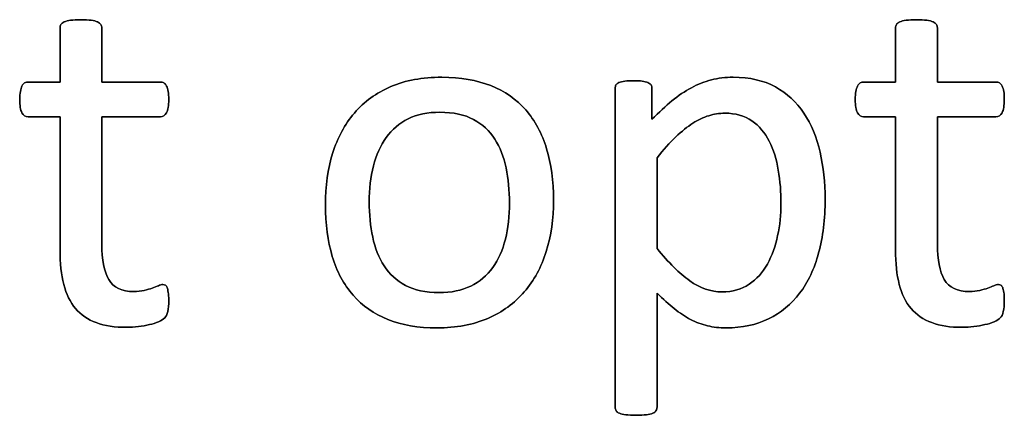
# Model space of a CAD drawing. Header units: inches. Extents: x 0 to 17820, y -10 to 12600.
# Tile 86 of 256: x 1480 to 1778, y 11748 to 11868. Entities that reach past the tile are written whole.
import ezdxf

# ---------------------------------------------------------------- set-up
doc = ezdxf.new("R2010")
doc.units = ezdxf.units.IN
doc.layers.add('254', color=7, linetype='Continuous', true_color=0xffffff)

msp = doc.modelspace()

# ---------------------------------------------------------------- linework, layer by layer
at = {"layer": '254', "color": 2, "linetype": 'Continuous', "lineweight": 25}
for points, knots in [([(1524.554, 11779.825), (1524.755, 11780.69), (1524.871, 11781.873), (1524.871, 11784.297), (1524.813, 11785.047), (1524.727, 11785.682), (1524.611, 11786.288), (1524.496, 11786.778), (1524.38, 11787.124), (1524.236, 11787.499), (1524.063, 11787.73), (1523.832, 11787.874), (1523.601, 11787.99), (1523.342, 11788.048), (1522.678, 11788.048), (1522.217, 11787.932), (1521.726, 11787.701), (1521.207, 11787.471), (1520.572, 11787.24), (1519.88, 11786.98), (1519.158, 11786.72), (1518.322, 11786.49), (1516.475, 11786.028), (1515.436, 11785.913), (1510.618, 11785.913), (1508.079, 11787.124), (1505.239, 11791.993), (1504.559, 11795.607), (1504.559, 11813.235), (1504.559, 11826.103), (1504.559, 11838.971), (1510.483, 11838.971), (1516.408, 11838.971), (1523.111, 11838.971), (1523.717, 11839.404), (1524.64, 11841.019), (1524.871, 11842.375), (1524.871, 11845.203), (1524.813, 11846.011), (1524.727, 11846.674), (1524.611, 11847.338), (1524.438, 11847.886), (1524.207, 11848.319), (1523.976, 11848.78), (1523.717, 11849.069), (1523.399, 11849.242), (1523.111, 11849.444), (1522.736, 11849.531), (1516.408, 11849.531), (1510.483, 11849.531), (1504.559, 11849.531), (1504.559, 11855.012), (1504.559, 11860.494), (1504.559, 11866.351), (1504.444, 11866.668), (1504.04, 11867.303), (1503.723, 11867.563), (1502.799, 11868.025), (1502.136, 11868.198), (1501.328, 11868.284), (1500.52, 11868.4), (1499.453, 11868.457), (1496.942, 11868.457), (1495.904, 11868.4), (1495.096, 11868.284), (1494.288, 11868.198), (1493.624, 11868.025), (1492.644, 11867.563), (1492.326, 11867.303), (1492.124, 11866.986), (1491.951, 11866.668), (1491.865, 11866.351), (1491.865, 11860.494), (1491.865, 11855.012), (1491.865, 11849.531), (1488.662, 11849.531), (1485.459, 11849.531), (1481.824, 11849.531), (1481.478, 11849.444), (1481.132, 11849.242), (1480.785, 11849.069), (1480.526, 11848.78), (1480.324, 11848.319), (1480.122, 11847.886), (1479.949, 11847.338), (1479.833, 11846.674), (1479.689, 11846.011), (1479.631, 11845.203), (1479.631, 11842.375), (1479.862, 11841.019), (1480.785, 11839.404), (1481.391, 11838.971), (1485.402, 11838.971), (1488.633, 11838.971), (1491.865, 11838.971), (1491.865, 11825.487), (1491.865, 11812.004), (1491.865, 11794.51), (1492.24, 11791.048), (1492.99, 11788.105), (1493.711, 11785.134), (1494.923, 11782.71), (1498.198, 11778.861), (1500.289, 11777.43), (1505.425, 11775.526), (1508.512, 11775.064), (1513.272, 11775.064), (1514.455, 11775.122), (1515.638, 11775.295), (1516.821, 11775.439), (1517.946, 11775.641), (1520.024, 11776.103), (1520.976, 11776.392), (1521.784, 11776.738), (1522.62, 11777.113), (1523.226, 11777.488), (1523.63, 11777.892), (1524.063, 11778.296), (1524.352, 11778.959), (1524.554, 11779.825)], [0, 0, 0, 0, 0.0169336, 0.0169336, 0.0273543, 0.0273543, 0.0273543, 0.0342551, 0.0342551, 0.0342551, 0.0386532, 0.0386532, 0.0386532, 0.0421312, 0.0421312, 0.0486524, 0.0486524, 0.0486524, 0.0578371, 0.0578371, 0.0578371, 0.0698121, 0.0698121, 0.0817871, 0.0817871, 0.1185882, 0.1185882, 0.1557168, 0.1557168, 0.2560764, 0.2560764, 0.2560764, 0.3153147, 0.3153147, 0.3231042, 0.3231042, 0.3308936, 0.3308936, 0.3350317, 0.3350317, 0.3350317, 0.3406368, 0.3406368, 0.3406368, 0.3446716, 0.3446716, 0.3446716, 0.3483066, 0.3483066, 0.4016209, 0.4016209, 0.4016209, 0.454298, 0.454298, 0.4579023, 0.4579023, 0.4615065, 0.4615065, 0.4651107, 0.4651107, 0.4651107, 0.4751388, 0.4751388, 0.484939, 0.484939, 0.484939, 0.4914006, 0.4914006, 0.4978622, 0.4978622, 0.4978622, 0.5012317, 0.5012317, 0.550479, 0.550479, 0.550479, 0.5810003, 0.5810003, 0.5851248, 0.5851248, 0.5851248, 0.5891096, 0.5891096, 0.5891096, 0.5945805, 0.5945805, 0.5945805, 0.6024171, 0.6024171, 0.6171684, 0.6171684, 0.6319196, 0.6319196, 0.69311, 0.69311, 0.69311, 0.82944, 0.82944, 0.8699889, 0.8699889, 0.8699889, 0.8978939, 0.8978939, 0.9255581, 0.9255581, 0.9532222, 0.9532222, 0.9623692, 0.9623692, 0.9623692, 0.9738223, 0.9738223, 0.9852753, 0.9852753, 0.9852753, 0.9926659, 0.9926659, 0.9926659, 1, 1, 1, 1]), ([(1492.124, 11866.986), (1491.951, 11866.668), (1491.865, 11866.351), (1491.865, 11860.494), (1491.865, 11855.012), (1491.865, 11849.531)], [0, 0, 0, 0, 0.0640394, 0.0640394, 1, 1, 1, 1]), ([(1495.096, 11868.284), (1494.288, 11868.198), (1493.624, 11868.025), (1492.644, 11867.563), (1492.326, 11867.303), (1492.124, 11866.986)], [0, 0, 0, 0, 0.5, 0.5, 1, 1, 1, 1]), ([(1501.328, 11868.284), (1500.52, 11868.4), (1499.453, 11868.457), (1496.942, 11868.457), (1495.904, 11868.4), (1495.096, 11868.284)], [0, 0, 0, 0, 0.5057471, 0.5057471, 1, 1, 1, 1]), ([(1504.559, 11849.531), (1504.559, 11855.012), (1504.559, 11860.494), (1504.559, 11866.351), (1504.444, 11866.668), (1504.04, 11867.303), (1503.723, 11867.563), (1502.799, 11868.025), (1502.136, 11868.198), (1501.328, 11868.284)], [0, 0, 0, 0, 0.8296943, 0.8296943, 0.8864629, 0.8864629, 0.9432314, 0.9432314, 1, 1, 1, 1]), ([(1778.131, 11779.825), (1778.333, 11780.69), (1778.448, 11781.873), (1778.448, 11784.297), (1778.391, 11785.047), (1778.304, 11785.682), (1778.189, 11786.288), (1778.073, 11786.778), (1777.958, 11787.124), (1777.814, 11787.499), (1777.641, 11787.73), (1777.41, 11787.874), (1777.179, 11787.99), (1776.919, 11788.048), (1776.256, 11788.048), (1775.794, 11787.932), (1775.304, 11787.701), (1774.784, 11787.471), (1774.15, 11787.24), (1773.457, 11786.98), (1772.736, 11786.72), (1771.899, 11786.49), (1770.053, 11786.028), (1769.014, 11785.913), (1764.196, 11785.913), (1761.657, 11787.124), (1758.817, 11791.993), (1758.137, 11795.607), (1758.137, 11813.235), (1758.137, 11826.103), (1758.137, 11838.971), (1764.061, 11838.971), (1769.985, 11838.971), (1776.689, 11838.971), (1777.294, 11839.404), (1778.218, 11841.019), (1778.448, 11842.375), (1778.448, 11845.203), (1778.391, 11846.011), (1778.304, 11846.674), (1778.189, 11847.338), (1778.016, 11847.886), (1777.785, 11848.319), (1777.554, 11848.78), (1777.294, 11849.069), (1776.977, 11849.242), (1776.689, 11849.444), (1776.313, 11849.531), (1769.985, 11849.531), (1764.061, 11849.531), (1758.137, 11849.531), (1758.137, 11855.012), (1758.137, 11860.494), (1758.137, 11866.351), (1758.021, 11866.668), (1757.618, 11867.303), (1757.3, 11867.563), (1756.377, 11868.025), (1755.713, 11868.198), (1754.905, 11868.284), (1754.098, 11868.4), (1753.03, 11868.457), (1750.52, 11868.457), (1749.481, 11868.4), (1748.674, 11868.284), (1747.866, 11868.198), (1747.202, 11868.025), (1746.221, 11867.563), (1745.904, 11867.303), (1745.702, 11866.986), (1745.529, 11866.668), (1745.442, 11866.351), (1745.442, 11860.494), (1745.442, 11855.012), (1745.442, 11849.531), (1742.24, 11849.531), (1739.037, 11849.531), (1735.402, 11849.531), (1735.056, 11849.444), (1734.709, 11849.242), (1734.363, 11849.069), (1734.103, 11848.78), (1733.901, 11848.319), (1733.699, 11847.886), (1733.526, 11847.338), (1733.411, 11846.674), (1733.267, 11846.011), (1733.209, 11845.203), (1733.209, 11842.375), (1733.44, 11841.019), (1734.363, 11839.404), (1734.969, 11838.971), (1738.979, 11838.971), (1742.211, 11838.971), (1745.442, 11838.971), (1745.442, 11825.487), (1745.442, 11812.004), (1745.442, 11794.51), (1745.817, 11791.048), (1746.567, 11788.105), (1747.289, 11785.134), (1748.5, 11782.71), (1751.775, 11778.861), (1753.867, 11777.43), (1759.002, 11775.526), (1762.09, 11775.064), (1766.85, 11775.064), (1768.033, 11775.122), (1769.216, 11775.295), (1770.399, 11775.439), (1771.524, 11775.641), (1773.601, 11776.103), (1774.554, 11776.392), (1775.361, 11776.738), (1776.198, 11777.113), (1776.804, 11777.488), (1777.208, 11777.892), (1777.641, 11778.296), (1777.929, 11778.959), (1778.131, 11779.825)], [0, 0, 0, 0, 0.0169336, 0.0169336, 0.0273543, 0.0273543, 0.0273543, 0.0342551, 0.0342551, 0.0342551, 0.0386532, 0.0386532, 0.0386532, 0.0421312, 0.0421312, 0.0486524, 0.0486524, 0.0486524, 0.0578371, 0.0578371, 0.0578371, 0.0698121, 0.0698121, 0.0817871, 0.0817871, 0.1185882, 0.1185882, 0.1557168, 0.1557168, 0.2560764, 0.2560764, 0.2560764, 0.3153147, 0.3153147, 0.3231042, 0.3231042, 0.3308936, 0.3308936, 0.3350317, 0.3350317, 0.3350317, 0.3406368, 0.3406368, 0.3406368, 0.3446716, 0.3446716, 0.3446716, 0.3483066, 0.3483066, 0.4016209, 0.4016209, 0.4016209, 0.454298, 0.454298, 0.4579023, 0.4579023, 0.4615065, 0.4615065, 0.4651107, 0.4651107, 0.4651107, 0.4751388, 0.4751388, 0.484939, 0.484939, 0.484939, 0.4914006, 0.4914006, 0.4978622, 0.4978622, 0.4978622, 0.5012317, 0.5012317, 0.550479, 0.550479, 0.550479, 0.5810003, 0.5810003, 0.5851248, 0.5851248, 0.5851248, 0.5891096, 0.5891096, 0.5891096, 0.5945805, 0.5945805, 0.5945805, 0.6024171, 0.6024171, 0.6171684, 0.6171684, 0.6319196, 0.6319196, 0.69311, 0.69311, 0.69311, 0.82944, 0.82944, 0.8699889, 0.8699889, 0.8699889, 0.8978939, 0.8978939, 0.9255581, 0.9255581, 0.9532222, 0.9532222, 0.9623692, 0.9623692, 0.9623692, 0.9738223, 0.9738223, 0.9852753, 0.9852753, 0.9852753, 0.9926659, 0.9926659, 0.9926659, 1, 1, 1, 1]), ([(1745.702, 11866.986), (1745.529, 11866.668), (1745.442, 11866.351), (1745.442, 11860.494), (1745.442, 11855.012), (1745.442, 11849.531)], [0, 0, 0, 0, 0.0640394, 0.0640394, 1, 1, 1, 1]), ([(1748.674, 11868.284), (1747.866, 11868.198), (1747.202, 11868.025), (1746.221, 11867.563), (1745.904, 11867.303), (1745.702, 11866.986)], [0, 0, 0, 0, 0.5, 0.5, 1, 1, 1, 1]), ([(1754.905, 11868.284), (1754.098, 11868.4), (1753.03, 11868.457), (1750.52, 11868.457), (1749.481, 11868.4), (1748.674, 11868.284)], [0, 0, 0, 0, 0.5057471, 0.5057471, 1, 1, 1, 1]), ([(1758.137, 11849.531), (1758.137, 11855.012), (1758.137, 11860.494), (1758.137, 11866.351), (1758.021, 11866.668), (1757.618, 11867.303), (1757.3, 11867.563), (1756.377, 11868.025), (1755.713, 11868.198), (1754.905, 11868.284)], [0, 0, 0, 0, 0.8296943, 0.8296943, 0.8864629, 0.8864629, 0.9432314, 0.9432314, 1, 1, 1, 1]), ([(1491.865, 11849.531), (1488.662, 11849.531), (1485.459, 11849.531), (1481.824, 11849.531), (1481.478, 11849.444), (1481.132, 11849.242)], [0, 0, 0, 0, 0.8809524, 0.8809524, 1, 1, 1, 1]), ([(1523.399, 11849.242), (1523.111, 11849.444), (1522.736, 11849.531), (1516.408, 11849.531), (1510.483, 11849.531), (1504.559, 11849.531)], [0, 0, 0, 0, 0.0638298, 0.0638298, 1, 1, 1, 1]), ([(1639.424, 11798.093), (1640.912, 11802.849), (1641.663, 11808.042), (1641.663, 11819.467), (1640.941, 11824.66), (1638.169, 11833.901), (1636.008, 11837.817), (1630.398, 11844.294), (1626.862, 11846.761), (1618.369, 11850.112), (1613.417, 11850.973), (1601.847, 11850.973), (1596.683, 11850.05), (1587.854, 11846.241), (1584.19, 11843.587), (1578.273, 11836.694), (1576.083, 11832.623), (1573.148, 11823.129), (1572.418, 11817.938), (1572.418, 11806.426), (1573.111, 11801.204), (1575.881, 11791.971), (1577.987, 11788.048), (1583.629, 11781.599), (1587.162, 11779.132), (1595.601, 11775.722), (1600.578, 11774.891), (1612.118, 11774.891), (1617.254, 11775.872), (1626.151, 11779.685), (1629.833, 11782.393), (1635.719, 11789.259), (1637.941, 11793.356), (1639.424, 11798.093)], [0, 0, 0, 0, 0.0581053, 0.0581053, 0.1179985, 0.1179985, 0.1779958, 0.1779958, 0.2382588, 0.2382588, 0.2986629, 0.2986629, 0.3612134, 0.3612134, 0.4237638, 0.4237638, 0.4857565, 0.4857565, 0.5474063, 0.5474063, 0.611258, 0.611258, 0.6751096, 0.6751096, 0.7386795, 0.7386795, 0.8024746, 0.8024746, 0.8682127, 0.8682127, 0.9341063, 0.9341063, 1, 1, 1, 1]), ([(1639.441, 11798.088), (1640.912, 11802.849), (1641.663, 11808.042), (1641.663, 11819.467), (1640.941, 11824.66), (1638.169, 11833.901), (1636.008, 11837.817), (1630.398, 11844.294), (1626.862, 11846.761), (1618.369, 11850.112), (1613.417, 11850.973), (1601.847, 11850.973), (1596.683, 11850.05), (1587.854, 11846.241), (1584.19, 11843.587), (1578.273, 11836.694), (1576.083, 11832.623), (1574.611, 11827.863)], [0, 0, 0, 0, 0.1196183, 0.1196183, 0.2429171, 0.2429171, 0.36643, 0.36643, 0.4904903, 0.4904903, 0.6148409, 0.6148409, 0.74361, 0.74361, 0.8723791, 0.8723791, 1, 1, 1, 1]), ([(1722.105, 11797.683), (1723.399, 11802.502), (1724.063, 11807.926), (1724.063, 11819.005), (1723.544, 11823.766), (1721.516, 11832.744), (1719.88, 11836.663), (1715.401, 11843.438), (1712.522, 11846.097), (1705.447, 11850.009), (1701.155, 11850.973), (1693.826, 11850.973), (1691.634, 11850.713), (1689.556, 11850.165), (1687.479, 11849.646), (1685.459, 11848.838), (1683.469, 11847.799), (1681.507, 11846.732), (1679.545, 11845.434), (1675.652, 11842.228), (1673.63, 11840.356), (1671.524, 11838.221), (1671.524, 11841.317), (1671.524, 11844.414), (1671.524, 11847.973), (1671.438, 11848.348), (1671.236, 11848.636), (1671.062, 11848.925), (1670.745, 11849.156), (1669.822, 11849.559), (1669.245, 11849.704), (1667.86, 11849.877), (1666.966, 11849.906), (1664.859, 11849.906), (1663.994, 11849.877), (1662.551, 11849.704), (1661.974, 11849.559), (1661.051, 11849.156), (1660.734, 11848.925), (1660.445, 11848.348), (1660.358, 11847.973), (1660.358, 11815.284), (1660.358, 11783.056), (1660.358, 11750.396), (1660.445, 11750.05), (1660.618, 11749.733), (1660.82, 11749.444), (1661.137, 11749.184), (1662.118, 11748.78), (1662.782, 11748.607), (1663.59, 11748.521), (1664.398, 11748.405), (1665.436, 11748.348), (1667.946, 11748.348), (1669.014, 11748.405), (1669.822, 11748.521), (1670.63, 11748.607), (1671.293, 11748.78), (1672.217, 11749.184), (1672.534, 11749.444), (1672.736, 11749.733), (1672.938, 11750.05), (1673.053, 11750.396), (1673.053, 11762.37), (1673.053, 11773.91), (1673.053, 11785.451), (1674.9, 11783.633), (1676.631, 11782.075), (1679.92, 11779.421), (1681.593, 11778.296), (1684.905, 11776.553), (1686.614, 11775.93), (1688.373, 11775.526), (1690.105, 11775.093), (1692.009, 11774.891), (1698.875, 11774.891), (1703.146, 11775.814), (1710.647, 11779.45), (1713.792, 11782.046), (1718.884, 11788.758), (1720.803, 11792.837), (1722.105, 11797.683)], [0, 0, 0, 0, 0.0539213, 0.0539213, 0.0985989, 0.0985989, 0.1436132, 0.1436132, 0.1881866, 0.1881866, 0.2324828, 0.2324828, 0.2528488, 0.2528488, 0.2528488, 0.2747557, 0.2747557, 0.2747557, 0.298571, 0.298571, 0.3220058, 0.3220058, 0.3220058, 0.3526958, 0.3526958, 0.3572707, 0.3572707, 0.3572707, 0.3612866, 0.3612866, 0.3653025, 0.3653025, 0.3693184, 0.3693184, 0.3732257, 0.3732257, 0.3771331, 0.3771331, 0.3810405, 0.3810405, 0.3849478, 0.3849478, 0.6577304, 0.6577304, 0.6613935, 0.6613935, 0.6613935, 0.6652587, 0.6652587, 0.6691239, 0.6691239, 0.6691239, 0.6784706, 0.6784706, 0.6880346, 0.6880346, 0.6880346, 0.6940597, 0.6940597, 0.7000848, 0.7000848, 0.7000848, 0.7035935, 0.7035935, 0.797161, 0.797161, 0.797161, 0.818167, 0.818167, 0.839173, 0.839173, 0.8604682, 0.8604682, 0.8604682, 0.87776, 0.87776, 0.9184324, 0.9184324, 0.9591047, 0.9591047, 1, 1, 1, 1]), ([(1671.236, 11848.636), (1671.062, 11848.925), (1670.745, 11849.156), (1669.822, 11849.559), (1669.245, 11849.704), (1667.86, 11849.877), (1666.966, 11849.906), (1664.859, 11849.906), (1663.994, 11849.877), (1662.551, 11849.704), (1661.974, 11849.559), (1661.051, 11849.156), (1660.734, 11848.925), (1660.445, 11848.348), (1660.358, 11847.973), (1660.358, 11815.284), (1660.358, 11783.056), (1660.358, 11750.396), (1660.445, 11750.05), (1660.618, 11749.733)], [0, 0, 0, 0, 0.0132049, 0.0132049, 0.0264097, 0.0264097, 0.0396146, 0.0396146, 0.0524625, 0.0524625, 0.0653105, 0.0653105, 0.0781585, 0.0781585, 0.0910064, 0.0910064, 0.987955, 0.987955, 1, 1, 1, 1]), ([(1671.524, 11838.221), (1671.524, 11841.317), (1671.524, 11844.414), (1671.524, 11847.973), (1671.438, 11848.348), (1671.236, 11848.636)], [0, 0, 0, 0, 0.8702703, 0.8702703, 1, 1, 1, 1]), ([(1722.101, 11797.684), (1723.399, 11802.502), (1724.063, 11807.926), (1724.063, 11819.005), (1723.544, 11823.766), (1721.516, 11832.744), (1719.88, 11836.663), (1715.401, 11843.438), (1712.522, 11846.097), (1705.447, 11850.009), (1701.155, 11850.973), (1693.826, 11850.973), (1691.634, 11850.713), (1689.556, 11850.165)], [0, 0, 0, 0, 0.213255, 0.213255, 0.3899519, 0.3899519, 0.5679805, 0.5679805, 0.7442654, 0.7442654, 0.9194537, 0.9194537, 1, 1, 1, 1]), ([(1745.442, 11849.531), (1742.24, 11849.531), (1739.037, 11849.531), (1735.402, 11849.531), (1735.056, 11849.444), (1734.709, 11849.242)], [0, 0, 0, 0, 0.8809524, 0.8809524, 1, 1, 1, 1]), ([(1776.977, 11849.242), (1776.689, 11849.444), (1776.313, 11849.531), (1769.985, 11849.531), (1764.061, 11849.531), (1758.137, 11849.531)], [0, 0, 0, 0, 0.0638298, 0.0638298, 1, 1, 1, 1]), ([(1479.833, 11846.674), (1479.689, 11846.011), (1479.631, 11845.203), (1479.631, 11842.375), (1479.862, 11841.019), (1480.785, 11839.404), (1481.391, 11838.971), (1485.402, 11838.971), (1488.633, 11838.971), (1491.865, 11838.971)], [0, 0, 0, 0, 0.0795356, 0.0795356, 0.2292497, 0.2292497, 0.3789638, 0.3789638, 1, 1, 1, 1]), ([(1504.559, 11838.971), (1510.483, 11838.971), (1516.408, 11838.971), (1523.111, 11838.971), (1523.717, 11839.404), (1524.64, 11841.019), (1524.871, 11842.375), (1524.871, 11845.203), (1524.813, 11846.011), (1524.727, 11846.674)], [0, 0, 0, 0, 0.7502759, 0.7502759, 0.8489324, 0.8489324, 0.9475888, 0.9475888, 1, 1, 1, 1]), ([(1683.469, 11847.799), (1681.507, 11846.732), (1679.545, 11845.434), (1675.652, 11842.228), (1673.63, 11840.356), (1671.524, 11838.221)], [0, 0, 0, 0, 0.5040267, 0.5040267, 1, 1, 1, 1]), ([(1733.411, 11846.674), (1733.267, 11846.011), (1733.209, 11845.203), (1733.209, 11842.375), (1733.44, 11841.019), (1734.363, 11839.404), (1734.969, 11838.971), (1738.979, 11838.971), (1742.211, 11838.971), (1745.442, 11838.971)], [0, 0, 0, 0, 0.0795356, 0.0795356, 0.2292497, 0.2292497, 0.3789638, 0.3789638, 1, 1, 1, 1]), ([(1758.137, 11838.971), (1764.061, 11838.971), (1769.985, 11838.971), (1776.689, 11838.971), (1777.294, 11839.404), (1778.218, 11841.019), (1778.448, 11842.375), (1778.448, 11845.203), (1778.391, 11846.011), (1778.304, 11846.674)], [0, 0, 0, 0, 0.7502759, 0.7502759, 0.8489324, 0.8489324, 0.9475888, 0.9475888, 1, 1, 1, 1]), ([(1627.234, 11823.448), (1627.929, 11820.102), (1628.275, 11816.582), (1628.275, 11808.821), (1627.871, 11805.157), (1627.035, 11801.839), (1626.227, 11798.492), (1624.929, 11795.607), (1621.443, 11790.785), (1619.216, 11788.913), (1613.792, 11786.259), (1610.589, 11785.595), (1602.828, 11785.595), (1599.453, 11786.316), (1596.74, 11787.788), (1594, 11789.231), (1591.836, 11791.221), (1588.604, 11796.184), (1587.45, 11799.098), (1586.071, 11805.764), (1585.719, 11809.34), (1585.719, 11817.072), (1586.152, 11820.737), (1587.834, 11827.407), (1589.152, 11830.286), (1592.628, 11835.153), (1594.836, 11837.038), (1600.237, 11839.681), (1603.463, 11840.356), (1611.253, 11840.356), (1614.629, 11839.634), (1620.041, 11836.698), (1622.217, 11834.73), (1625.39, 11829.709), (1626.544, 11826.767), (1627.234, 11823.448)], [0, 0, 0, 0, 0.0676707, 0.0676707, 0.1400264, 0.1400264, 0.1400264, 0.2011218, 0.2011218, 0.2630503, 0.2630503, 0.3249788, 0.3249788, 0.3931969, 0.3931969, 0.3931969, 0.4510423, 0.4510423, 0.5088876, 0.5088876, 0.5662549, 0.5662549, 0.6253606, 0.6253606, 0.6850724, 0.6850724, 0.7452559, 0.7452559, 0.8049234, 0.8049234, 0.8701413, 0.8701413, 0.9350707, 0.9350707, 1, 1, 1, 1]), ([(1596.74, 11787.788), (1594, 11789.231), (1591.836, 11791.221), (1588.604, 11796.184), (1587.45, 11799.098), (1586.071, 11805.764), (1585.719, 11809.34), (1585.719, 11817.072), (1586.152, 11820.737), (1587.834, 11827.407), (1589.152, 11830.286), (1592.628, 11835.153), (1594.836, 11837.038), (1600.237, 11839.681), (1603.463, 11840.356), (1611.253, 11840.356), (1614.629, 11839.634), (1620.041, 11836.698), (1622.217, 11834.73), (1625.39, 11829.709), (1626.544, 11826.767), (1627.237, 11823.449)], [0, 0, 0, 0, 0.0953281, 0.0953281, 0.1906562, 0.1906562, 0.2851963, 0.2851963, 0.3826013, 0.3826013, 0.4810053, 0.4810053, 0.5801866, 0.5801866, 0.6785175, 0.6785175, 0.7859954, 0.7859954, 0.8929977, 0.8929977, 1, 1, 1, 1]), ([(1709.868, 11822.785), (1710.416, 11819.467), (1710.676, 11816.063), (1710.676, 11809.282), (1710.33, 11806.08), (1709.002, 11799.733), (1707.964, 11796.847), (1705.136, 11791.712), (1703.29, 11789.663), (1698.718, 11786.596), (1695.99, 11785.826), (1689.383, 11785.826), (1686.094, 11786.951), (1679.862, 11791.452), (1676.544, 11794.712), (1673.053, 11798.982), (1673.053, 11808.167), (1673.053, 11817.351), (1673.053, 11826.536), (1675.044, 11829.046), (1676.948, 11831.152), (1680.555, 11834.585), (1682.257, 11835.97), (1683.901, 11837.009), (1685.546, 11838.076), (1687.162, 11838.855), (1688.749, 11839.317), (1690.335, 11839.808), (1691.951, 11840.067), (1696.885, 11840.067), (1699.626, 11839.288), (1704.044, 11836.207), (1705.8, 11834.153), (1708.385, 11829.04), (1709.32, 11826.103), (1709.868, 11822.785)], [0, 0, 0, 0, 0.0683135, 0.0683135, 0.1305178, 0.1305178, 0.192722, 0.192722, 0.2549262, 0.2549262, 0.317497, 0.317497, 0.3851873, 0.3851873, 0.4528776, 0.4528776, 0.4528776, 0.6292528, 0.6292528, 0.6292528, 0.6836987, 0.6836987, 0.7390439, 0.7390439, 0.7390439, 0.7741419, 0.7741419, 0.7741419, 0.8062151, 0.8062151, 0.8703613, 0.8703613, 0.9354716, 0.9354716, 1, 1, 1, 1]), ([(1688.749, 11839.317), (1690.335, 11839.808), (1691.951, 11840.067), (1696.885, 11840.067), (1699.626, 11839.288), (1704.044, 11836.207), (1705.8, 11834.153), (1708.385, 11829.04), (1709.32, 11826.103), (1709.868, 11822.785)], [0, 0, 0, 0, 0.1420056, 0.1420056, 0.4260169, 0.4260169, 0.7142968, 0.7142968, 1, 1, 1, 1]), ([(1491.865, 11838.971), (1491.865, 11825.487), (1491.865, 11812.004), (1491.865, 11794.51), (1492.24, 11791.048), (1492.99, 11788.105)], [0, 0, 0, 0, 0.7707532, 0.7707532, 1, 1, 1, 1]), ([(1519.88, 11786.98), (1519.158, 11786.72), (1518.322, 11786.49), (1516.475, 11786.028), (1515.436, 11785.913), (1510.618, 11785.913), (1508.079, 11787.124), (1505.239, 11791.993), (1504.559, 11795.607), (1504.559, 11813.235), (1504.559, 11826.103), (1504.559, 11838.971)], [0, 0, 0, 0, 0.0604067, 0.0604067, 0.1208135, 0.1208135, 0.3064536, 0.3064536, 0.4937452, 0.4937452, 1, 1, 1, 1]), ([(1673.053, 11826.536), (1675.044, 11829.046), (1676.948, 11831.152), (1680.555, 11834.585), (1682.257, 11835.97), (1683.901, 11837.009)], [0, 0, 0, 0, 0.4959041, 0.4959041, 1, 1, 1, 1]), ([(1745.442, 11838.971), (1745.442, 11825.487), (1745.442, 11812.004), (1745.442, 11794.51), (1745.817, 11791.048), (1746.567, 11788.105)], [0, 0, 0, 0, 0.7707532, 0.7707532, 1, 1, 1, 1]), ([(1773.457, 11786.98), (1772.736, 11786.72), (1771.899, 11786.49), (1770.053, 11786.028), (1769.014, 11785.913), (1764.196, 11785.913), (1761.657, 11787.124), (1758.817, 11791.993), (1758.137, 11795.607), (1758.137, 11813.235), (1758.137, 11826.103), (1758.137, 11838.971)], [0, 0, 0, 0, 0.0604067, 0.0604067, 0.1208135, 0.1208135, 0.3064536, 0.3064536, 0.4937452, 0.4937452, 1, 1, 1, 1]), ([(1574.611, 11827.863), (1573.148, 11823.129), (1572.418, 11817.938), (1572.418, 11806.426), (1573.111, 11801.204), (1575.881, 11791.971), (1577.987, 11788.048), (1583.629, 11781.599), (1587.162, 11779.132), (1595.601, 11775.722), (1600.578, 11774.891), (1612.118, 11774.891), (1617.254, 11775.872), (1626.151, 11779.685), (1629.833, 11782.393), (1635.719, 11789.259), (1637.941, 11793.356), (1639.441, 11798.088)], [0, 0, 0, 0, 0.1198845, 0.1198845, 0.2440506, 0.2440506, 0.3682168, 0.3682168, 0.4918351, 0.4918351, 0.6158913, 0.6158913, 0.7437259, 0.7437259, 0.8718629, 0.8718629, 1, 1, 1, 1]), ([(1627.237, 11823.449), (1627.929, 11820.102), (1628.275, 11816.582), (1628.275, 11808.821), (1627.871, 11805.157), (1627.035, 11801.839)], [0, 0, 0, 0, 0.4832714, 0.4832714, 1, 1, 1, 1]), ([(1709.868, 11822.785), (1710.416, 11819.467), (1710.676, 11816.063), (1710.676, 11809.282), (1710.33, 11806.08), (1709.002, 11799.733), (1707.964, 11796.847), (1705.136, 11791.712), (1703.29, 11789.663), (1698.718, 11786.596), (1695.99, 11785.826), (1689.383, 11785.826), (1686.094, 11786.951), (1679.862, 11791.452), (1676.544, 11794.712), (1673.053, 11798.982)], [0, 0, 0, 0, 0.1508433, 0.1508433, 0.2881965, 0.2881965, 0.4255498, 0.4255498, 0.562903, 0.562903, 0.7010659, 0.7010659, 0.8505329, 0.8505329, 1, 1, 1, 1]), ([(1627.035, 11801.839), (1626.227, 11798.492), (1624.929, 11795.607), (1621.443, 11790.785), (1619.216, 11788.913), (1613.792, 11786.259), (1610.589, 11785.595), (1602.828, 11785.595), (1599.453, 11786.316), (1596.74, 11787.788)], [0, 0, 0, 0, 0.2413212, 0.2413212, 0.485933, 0.485933, 0.7305448, 0.7305448, 1, 1, 1, 1]), ([(1688.373, 11775.526), (1690.105, 11775.093), (1692.009, 11774.891), (1698.875, 11774.891), (1703.146, 11775.814), (1710.647, 11779.45), (1713.792, 11782.046), (1718.884, 11788.758), (1720.803, 11792.837), (1722.101, 11797.684)], [0, 0, 0, 0, 0.1239276, 0.1239276, 0.4154192, 0.4154192, 0.7069109, 0.7069109, 1, 1, 1, 1]), ([(1492.99, 11788.105), (1493.711, 11785.134), (1494.923, 11782.71), (1498.198, 11778.861), (1500.289, 11777.43), (1505.425, 11775.526), (1508.512, 11775.064), (1513.272, 11775.064), (1514.455, 11775.122), (1515.638, 11775.295)], [0, 0, 0, 0, 0.3020665, 0.3020665, 0.6015259, 0.6015259, 0.9009852, 0.9009852, 1, 1, 1, 1]), ([(1523.832, 11787.874), (1523.601, 11787.99), (1523.342, 11788.048), (1522.678, 11788.048), (1522.217, 11787.932), (1521.726, 11787.701)], [0, 0, 0, 0, 0.3478261, 0.3478261, 1, 1, 1, 1]), ([(1524.554, 11779.825), (1524.755, 11780.69), (1524.871, 11781.873), (1524.871, 11784.297), (1524.813, 11785.047), (1524.727, 11785.682)], [0, 0, 0, 0, 0.6190476, 0.6190476, 1, 1, 1, 1]), ([(1672.736, 11749.733), (1672.938, 11750.05), (1673.053, 11750.396), (1673.053, 11762.37), (1673.053, 11773.91), (1673.053, 11785.451)], [0, 0, 0, 0, 0.0361446, 0.0361446, 1, 1, 1, 1]), ([(1673.053, 11785.451), (1674.9, 11783.633), (1676.631, 11782.075), (1679.92, 11779.421), (1681.593, 11778.296), (1684.905, 11776.553), (1686.614, 11775.93), (1688.373, 11775.526)], [0, 0, 0, 0, 0.331811, 0.331811, 0.663622, 0.663622, 1, 1, 1, 1]), ([(1746.567, 11788.105), (1747.289, 11785.134), (1748.5, 11782.71), (1751.775, 11778.861), (1753.867, 11777.43), (1759.002, 11775.526), (1762.09, 11775.064), (1766.85, 11775.064), (1768.033, 11775.122), (1769.216, 11775.295)], [0, 0, 0, 0, 0.3020665, 0.3020665, 0.6015259, 0.6015259, 0.9009852, 0.9009852, 1, 1, 1, 1]), ([(1777.41, 11787.874), (1777.179, 11787.99), (1776.919, 11788.048), (1776.256, 11788.048), (1775.794, 11787.932), (1775.304, 11787.701)], [0, 0, 0, 0, 0.3478261, 0.3478261, 1, 1, 1, 1]), ([(1778.131, 11779.825), (1778.333, 11780.69), (1778.448, 11781.873), (1778.448, 11784.297), (1778.391, 11785.047), (1778.304, 11785.682)], [0, 0, 0, 0, 0.6190476, 0.6190476, 1, 1, 1, 1]), ([(1515.638, 11775.295), (1516.821, 11775.439), (1517.946, 11775.641), (1520.024, 11776.103), (1520.976, 11776.392), (1521.784, 11776.738)], [0, 0, 0, 0, 0.5, 0.5, 1, 1, 1, 1]), ([(1769.216, 11775.295), (1770.399, 11775.439), (1771.524, 11775.641), (1773.601, 11776.103), (1774.554, 11776.392), (1775.361, 11776.738)], [0, 0, 0, 0, 0.5, 0.5, 1, 1, 1, 1]), ([(1660.618, 11749.733), (1660.82, 11749.444), (1661.137, 11749.184), (1662.118, 11748.78), (1662.782, 11748.607), (1663.59, 11748.521)], [0, 0, 0, 0, 0.5, 0.5, 1, 1, 1, 1]), ([(1669.822, 11748.521), (1670.63, 11748.607), (1671.293, 11748.78), (1672.217, 11749.184), (1672.534, 11749.444), (1672.736, 11749.733)], [0, 0, 0, 0, 0.5, 0.5, 1, 1, 1, 1]), ([(1663.59, 11748.521), (1664.398, 11748.405), (1665.436, 11748.348), (1667.946, 11748.348), (1669.014, 11748.405), (1669.822, 11748.521)], [0, 0, 0, 0, 0.4942529, 0.4942529, 1, 1, 1, 1])]:
    msp.add_open_spline(points, degree=3, knots=knots, dxfattribs=at)
for points in [[(1480.324, 11848.319), (1480.122, 11847.886), (1479.949, 11847.338), (1479.833, 11846.674)], [(1481.132, 11849.242), (1480.785, 11849.069), (1480.526, 11848.78), (1480.324, 11848.319)], [(1524.207, 11848.319), (1523.976, 11848.78), (1523.717, 11849.069), (1523.399, 11849.242)], [(1524.727, 11846.674), (1524.611, 11847.338), (1524.438, 11847.886), (1524.207, 11848.319)], [(1689.556, 11850.165), (1687.479, 11849.646), (1685.459, 11848.838), (1683.469, 11847.799)], [(1733.901, 11848.319), (1733.699, 11847.886), (1733.526, 11847.338), (1733.411, 11846.674)], [(1734.709, 11849.242), (1734.363, 11849.069), (1734.103, 11848.78), (1733.901, 11848.319)], [(1777.785, 11848.319), (1777.554, 11848.78), (1777.294, 11849.069), (1776.977, 11849.242)], [(1778.304, 11846.674), (1778.189, 11847.338), (1778.016, 11847.886), (1777.785, 11848.319)], [(1683.901, 11837.009), (1685.546, 11838.076), (1687.162, 11838.855), (1688.749, 11839.317)], [(1673.053, 11798.982), (1673.053, 11808.167), (1673.053, 11817.351), (1673.053, 11826.536)], [(1521.726, 11787.701), (1521.207, 11787.471), (1520.572, 11787.24), (1519.88, 11786.98)], [(1524.38, 11787.124), (1524.236, 11787.499), (1524.063, 11787.73), (1523.832, 11787.874)], [(1524.727, 11785.682), (1524.611, 11786.288), (1524.496, 11786.778), (1524.38, 11787.124)], [(1775.304, 11787.701), (1774.784, 11787.471), (1774.15, 11787.24), (1773.457, 11786.98)], [(1777.958, 11787.124), (1777.814, 11787.499), (1777.641, 11787.73), (1777.41, 11787.874)], [(1778.304, 11785.682), (1778.189, 11786.288), (1778.073, 11786.778), (1777.958, 11787.124)], [(1523.63, 11777.892), (1524.063, 11778.296), (1524.352, 11778.959), (1524.554, 11779.825)], [(1777.208, 11777.892), (1777.641, 11778.296), (1777.929, 11778.959), (1778.131, 11779.825)], [(1521.784, 11776.738), (1522.62, 11777.113), (1523.226, 11777.488), (1523.63, 11777.892)], [(1775.361, 11776.738), (1776.198, 11777.113), (1776.804, 11777.488), (1777.208, 11777.892)]]:
    msp.add_open_spline(points, degree=3, dxfattribs=at)

doc.saveas('drawing.dxf')
